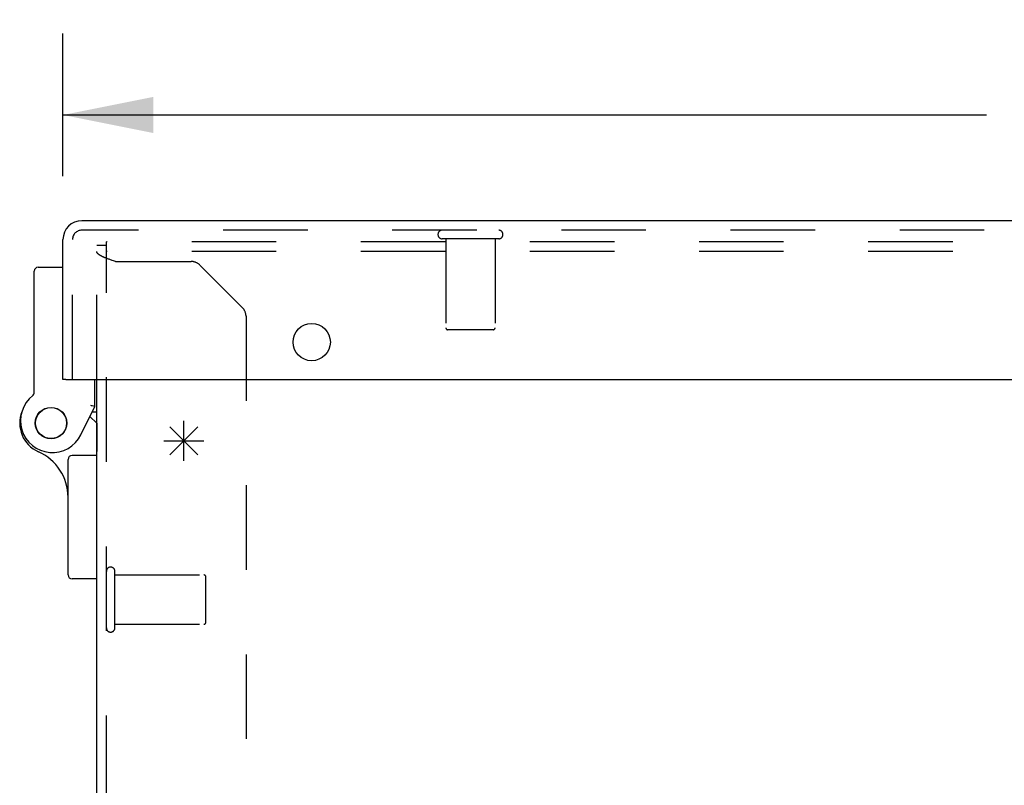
# Model space of a CAD drawing. Header units: inches. Extents: x 0 to 77.3, y 0 to 50.
# Tile 3 of 14: x 20.2 to 25.2, y 8.5 to 12.4. Entities that reach past the tile are written whole.
import ezdxf

# ---------------------------------------------------------------- set-up
doc = ezdxf.new("R2010")
doc.units = ezdxf.units.IN
doc.header["$LTSCALE"] = 4.25
doc.header["$MEASUREMENT"] = 0
doc.linetypes.add('HIDDEN', pattern=[0.2, 0.1, -0.1])
doc.layers.get('0').update_dxf_attribs({"linetype": 'CONTINUOUS'})
for name, color, linetype in [('DEFAULT_2', 8, 'HIDDEN'), ('DIMENSIONS', 7, 'CONTINUOUS'), ('DOOR_ASSEMBLY', 7, 'CONTINUOUS')]:
    doc.layers.add(name, color=color, linetype=linetype)
doc.styles.get("Standard").update_dxf_attribs({"font": 'arial.ttf'})
doc.dimstyles.new('DIMSTYLE_1', dxfattribs={"dimtxt": 0.340909, "dimasz": 0.454545, "dimexe": 0.09, "dimexo": 0.07, "dimgap": 0.0375, "dimtad": 0, "dimtih": 1, "dimtoh": 1, "dimzin": 4, "dimdsep": 46, "dimtxsty": 'Standard', "dimblk": '_FILLED', "dimblk1": '_FILLED', "dimblk2": '_FILLED', "dimcen": 0.09, "dimadec": 3, "dimazin": 1, "dimtfac": 1, "dimtdec": 3, "dimtofl": 0, "dimtmove": 0, "dimatfit": 3, "dimldrblk": '_FILLED', "dimfxl": 0, "dimtolj": 1, "dimtzin": 4, "dimarcsym": 0})

# ---------------------------------------------------------------- blocks, each defined once
blk = doc.blocks.new('_FILLED')
at = {"color": 0, "linetype": 'ByBlock'}
blk.add_solid([(0, 0), (-1, 0.2), (-1, -0.2)], dxfattribs=at)
blk = doc.blocks.new('*D11')
at = {"layer": 'DIMENSIONS', "color": 2, "linetype": 'Continuous'}
for p, q in [((20.4552, 11.5885), (20.4552, 12.3055)), ((32.8302, 11.5885), (32.8302, 12.3055)), ((20.4552, 11.8964), (25.0972, 11.8964)), ((32.8302, 11.8964), (28.1882, 11.8964))]:
    blk.add_line(p, q, dxfattribs=at)
at = {"layer": 'DIMENSIONS', "color": 2, "linetype": 'Continuous', "xscale": 0.4545454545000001, "yscale": 0.4545454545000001, "zscale": 0.4545454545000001, "rotation": 180}
blk.add_blockref('_FILLED', (20.4552, 11.8964), dxfattribs=at)
at = {"layer": 'DIMENSIONS', "color": 2, "linetype": 'Continuous', "xscale": 0.4545454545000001, "yscale": 0.4545454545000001, "zscale": 0.4545454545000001}
blk.add_blockref('_FILLED', (32.8302, 11.8964), dxfattribs=at)
at = {"layer": 'DIMENSIONS', "color": 2, "linetype": 'Continuous', "insert": (26.6427, 12.0669), "char_height": 0.34091, "width": 2.750084, "attachment_point": 2, "line_spacing_factor": 0.9}
blk.add_mtext('12.38 DOOR', dxfattribs=at)

msp = doc.modelspace()

# ---------------------------------------------------------------- linework, layer by layer
at = {"color": 3, "linetype": 'Continuous'}
msp.add_line((20.6252, 3.3529), (20.6252, 10.5671), dxfattribs=at)
at = {"color": 40, "linetype": 'Continuous'}
for p, q in [((21.0627, 10.1581), (21.0627, 10.3581)), ((20.992, 10.1874), (21.1334, 10.3288)), ((20.992, 10.3288), (21.1334, 10.1874)), ((20.9627, 10.2581), (21.1627, 10.2581))]:
    msp.add_line(p, q, dxfattribs=at)
at = {"layer": 'DEFAULT_2', "color": 8, "linetype": 'HIDDEN'}
for p, q in [((20.6252, 10.5671), (20.6252, 11.2401)), ((20.6732, 11.2401), (20.6252, 11.2401)), ((20.6732, 3.3529), (20.6732, 11.2581)), ((32.5772, 11.2581), (20.6732, 11.2581)), ((20.6258, 11.2064), (20.6256, 11.2071)), ((20.6261, 11.2056), (20.6258, 11.2064)), ((20.6316, 11.1982), (20.6308, 11.199)), ((32.5772, 11.2101), (20.6732, 11.2101)), ((20.6758, 11.1752), (20.6732, 11.1762)), ((20.6878, 11.1708), (20.6837, 11.1723)), ((20.6983, 11.1671), (20.694, 11.1686)), ((20.7026, 11.1656), (20.6983, 11.1671)), ((20.7091, 11.1634), (20.7026, 11.1656)), ((20.72, 11.1597), (20.7091, 11.1634)), ((20.72, 11.1597), (21.1003, 11.1597)), ((21.3576, 10.9272), (21.1428, 11.1421)), ((21.3752, 10.8848), (21.3752, 3.8201)), ((20.7162, 9.3181), (20.7162, 9.6021)), ((20.7162, 9.5841), (21.1632, 9.5841)), ((21.1732, 9.3461), (21.1732, 9.5741)), ((20.7162, 9.3361), (21.1632, 9.3361))]:
    msp.add_line(p, q, dxfattribs=at)
for points in [[(20.6256, 11.2071), (20.6254, 11.2079), (20.6253, 11.2086), (20.6252, 11.2093), (20.6252, 11.2101)], [(20.6308, 11.199), (20.6301, 11.1997), (20.6294, 11.2004), (20.6288, 11.2012), (20.6282, 11.2019), (20.6277, 11.2027), (20.6272, 11.2034), (20.6268, 11.2041), (20.6264, 11.2049), (20.6261, 11.2056)], [(20.6646, 11.1797), (20.6629, 11.1804), (20.6611, 11.1812), (20.6594, 11.1819), (20.6577, 11.1826), (20.6561, 11.1834), (20.6545, 11.1841), (20.6529, 11.1849), (20.6514, 11.1856), (20.6499, 11.1864), (20.6485, 11.1871), (20.647, 11.1878), (20.6457, 11.1886), (20.6443, 11.1893), (20.643, 11.1901), (20.6418, 11.1908), (20.6406, 11.1915), (20.6394, 11.1923), (20.6382, 11.193), (20.6372, 11.1938), (20.6361, 11.1945), (20.6351, 11.1952), (20.6342, 11.196), (20.6333, 11.1967), (20.6324, 11.1975), (20.6316, 11.1982)], [(20.6739, 11.176), (20.672, 11.1767), (20.6701, 11.1775), (20.6682, 11.1782), (20.6664, 11.1789), (20.6646, 11.1797)], [(20.6837, 11.1723), (20.6797, 11.1738), (20.6777, 11.1745), (20.6758, 11.1752)], [(20.694, 11.1686), (20.6899, 11.17), (20.6878, 11.1708)]]:
    msp.add_lwpolyline(points, dxfattribs=at)
for centre, radius, start, end in [((21.1003, 11.0997), 0.06, 45, 90), ((21.3152, 10.8848), 0.06, 0, 45), ((20.6947, 9.6021), 0.0215, 360, 180), ((21.1632, 9.5741), 0.01, 360, 90), ((20.6947, 9.3181), 0.0215, 180, 0), ((21.1632, 9.3461), 0.01, 270, 0)]:
    msp.add_arc(centre, radius, start, end, dxfattribs=at)
at = {"layer": 'DOOR_ASSEMBLY', "color": 3, "linetype": 'Continuous'}
for p, q in [((32.7354, 11.3651), (20.55, 11.3651)), ((20.4552, 10.5671), (20.4552, 11.2703)), ((20.4702, 10.5671), (32.8152, 10.5671))]:
    msp.add_line(p, q, dxfattribs=at)
at = {"layer": 'DOOR_ASSEMBLY', "color": 8, "linetype": 'HIDDEN'}
for p, q in [((32.7354, 11.3171), (20.55, 11.3171)), ((20.5032, 10.5671), (20.5032, 11.2703)), ((22.6452, 11.2741), (22.3612, 11.2741)), ((22.3792, 11.2741), (22.3792, 10.8271)), ((22.6272, 11.2741), (22.6272, 10.8271)), ((22.6172, 10.8171), (22.3892, 10.8171)), ((20.6252, 10.3476), (20.6252, 10.2051))]:
    msp.add_line(p, q, dxfattribs=at)
at = {"layer": 'DOOR_ASSEMBLY', "color": 7, "linetype": 'Continuous'}
for p, q in [((20.3106, 10.5011), (20.3106, 11.1111)), ((20.3306, 11.1311), (20.4552, 11.1311)), ((20.4702, 10.5671), (20.4552, 10.5671)), ((20.6152, 10.4311), (20.6152, 10.5671)), ((20.5455, 10.2892), (20.6152, 10.4311)), ((20.6252, 10.4026), (20.6012, 10.4026)), ((20.5903, 10.3804), (20.6252, 10.3476)), ((20.4806, 9.5841), (20.4806, 10.1651)), ((20.6252, 10.1851), (20.5006, 10.1851)), ((20.6252, 9.5641), (20.5006, 9.5641))]:
    msp.add_line(p, q, dxfattribs=at)
for points in [[(20.6014, 10.4343), (20.5984, 10.435), (20.5952, 10.4357)], [(20.6152, 10.4311), (20.6149, 10.4311), (20.6014, 10.4343)]]:
    msp.add_lwpolyline(points, dxfattribs=at)
at = {"layer": 'DOOR_ASSEMBLY', "color": 3, "linetype": 'Continuous'}
msp.add_circle((21.7052, 10.7546), 0.0938, dxfattribs=at)
at = {"layer": 'DOOR_ASSEMBLY', "color": 7, "linetype": 'Continuous'}
for radius in [0.079, 0.078]:
    msp.add_circle((20.3952, 10.3476), radius, dxfattribs=at)
at = {"layer": 'DOOR_ASSEMBLY', "color": 3, "linetype": 'Continuous'}
msp.add_arc((20.55, 11.2703), 0.0948, 90, 180, dxfattribs=at)
at = {"layer": 'DOOR_ASSEMBLY', "color": 8, "linetype": 'HIDDEN'}
for centre, radius, start, end in [((20.55, 11.2703), 0.0468, 90, 180), ((22.3612, 11.2956), 0.0215, 90, 270), ((22.6452, 11.2956), 0.0215, 270, 90), ((22.3892, 10.8271), 0.01, 180, 270), ((22.6172, 10.8271), 0.01, 270, 360)]:
    msp.add_arc(centre, radius, start, end, dxfattribs=at)
at = {"layer": 'DOOR_ASSEMBLY', "color": 7, "linetype": 'Continuous'}
for centre, radius, start, end in [((20.3306, 11.1111), 0.02, 90, 180), ((20.2906, 10.5011), 0.02, 308.2106, 360), ((20.4019, 10.3597), 0.16, 128.2106, 333.852), ((20.3952, 10.3476), 0.1575, 158.6873, 246.1735), ((20.2306, 9.9748), 0.25, 0, 66.1735), ((20.5006, 10.1651), 0.02, 90, 180), ((20.5006, 9.5841), 0.02, 180, 270)]:
    msp.add_arc(centre, radius, start, end, dxfattribs=at)

# ---------------------------------------------------------------- dimensions: what is measured, and where the dimension line sits
at = {"layer": 'DIMENSIONS', "color": 2, "linetype": 'Continuous'}
dim = msp.add_linear_dim(base=(32.8301813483, 11.8964056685), p1=(20.4551813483, 12.3754965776), p2=(32.8301813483, 12.3754965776), text='<> DOOR', dimstyle='DIMSTYLE_1', dxfattribs=at)
dim.commit()
dim.dimension.update_dxf_attribs({"geometry": '*D11', "text_midpoint": (26.6426813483, 11.8964056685), "dimtype": 160})

doc.saveas('drawing.dxf')
